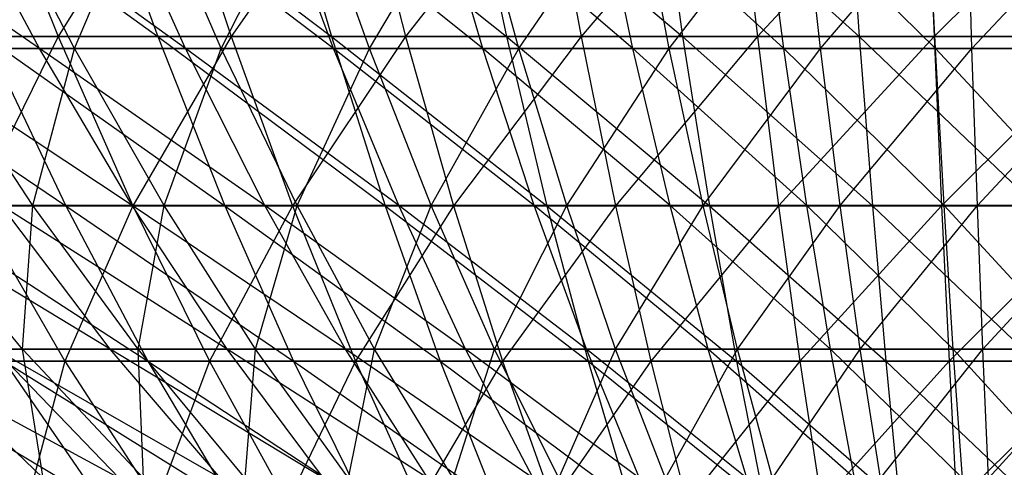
# Model space of a CAD drawing. Extents: x -125 to 125, y -143 to 0.
# Tile 84 of 256: x -6.95 to -0.17, y -138.42 to -135.34. Entities that reach past the tile are written whole.
import ezdxf

# ---------------------------------------------------------------- set-up
doc = ezdxf.new("R2010")
doc.units = 0
doc.header["$LTSCALE"] = 25.4
doc.layers.get('0').update_dxf_attribs({"linetype": 'CONTINUOUS'})

# ---------------------------------------------------------------- blocks, each defined once
blk = doc.blocks.new('NL2500027000_STL_3')
at = {"color": 0}
for p, q in [((-7.7323, -134.1971, 30.1069), (-6.0042, -135.4539, 28.2771)), ((-7.7323, -134.1971, 30.1069), (-6.0042, -135.4539, 28.2771)), ((-7.1938, -134.1971, -30.2401), (-6.6901, -135.4539, -28.1227)), ((-7.1938, -134.1971, -30.2401), (-6.6901, -135.4539, -28.1227)), ((-5.9126, -134.1971, -30.5165), (-6.6901, -135.4539, -28.1227)), ((-5.9126, -134.1971, -30.5165), (-6.6901, -135.4539, -28.1227)), ((-6.4562, -134.1971, 30.4061), (-4.8068, -135.4539, 28.505)), ((-6.4562, -134.1971, 30.4061), (-4.8068, -135.4539, 28.505)), ((-6.4562, -134.1971, 30.4061), (-6.0042, -135.4539, 28.2771)), ((-6.4562, -134.1971, 30.4061), (-6.0042, -135.4539, 28.2771)), ((-5.9126, -134.1971, -30.5165), (-5.4986, -135.4539, -28.3797)), ((-5.9126, -134.1971, -30.5165), (-5.4986, -135.4539, -28.3797)), ((-4.6209, -134.1971, -30.7386), (-5.4986, -135.4539, -28.3797)), ((-4.6209, -134.1971, -30.7386), (-5.4986, -135.4539, -28.3797)), ((-5.1687, -134.1971, 30.6513), (-3.6008, -135.4539, 28.6823)), ((-5.1687, -134.1971, 30.6513), (-3.6008, -135.4539, 28.6823)), ((-5.1687, -134.1971, 30.6513), (-4.8068, -135.4539, 28.505)), ((-5.1687, -134.1971, 30.6513), (-4.8068, -135.4539, 28.505)), ((-4.6209, -134.1971, -30.7386), (-4.2973, -135.4539, -28.5863)), ((-4.6209, -134.1971, -30.7386), (-4.2973, -135.4539, -28.5863)), ((-3.3209, -134.1971, -30.9061), (-4.2973, -135.4539, -28.5863)), ((-3.3209, -134.1971, -30.9061), (-4.2973, -135.4539, -28.5863)), ((-3.8719, -134.1971, 30.8419), (-2.3885, -135.4539, 28.8086)), ((-3.8719, -134.1971, 30.8419), (-2.3885, -135.4539, 28.8086)), ((-3.8719, -134.1971, 30.8419), (-3.6008, -135.4539, 28.6823)), ((-3.8719, -134.1971, 30.8419), (-3.6008, -135.4539, 28.6823)), ((-3.3209, -134.1971, -30.9061), (-3.0884, -135.4539, -28.742)), ((-3.3209, -134.1971, -30.9061), (-3.0884, -135.4539, -28.742)), ((-2.0151, -134.1971, -31.0186), (-3.0884, -135.4539, -28.742)), ((-2.0151, -134.1971, -31.0186), (-3.0884, -135.4539, -28.742)), ((-2.5683, -134.1971, 30.9777), (-1.1719, -135.4539, 28.8837)), ((-2.5683, -134.1971, 30.9777), (-1.1719, -135.4539, 28.8837)), ((-2.5683, -134.1971, 30.9777), (-2.3885, -135.4539, 28.8086)), ((-2.5683, -134.1971, 30.9777), (-2.3885, -135.4539, 28.8086)), ((-2.0151, -134.1971, -31.0186), (-1.874, -135.4539, -28.8467)), ((-2.0151, -134.1971, -31.0186), (-1.874, -135.4539, -28.8467)), ((-0.7057, -134.1971, -31.076), (-1.874, -135.4539, -28.8467)), ((-0.7057, -134.1971, -31.076), (-1.874, -135.4539, -28.8467)), ((-1.2601, -134.1971, 31.0584), (-1.1719, -135.4539, 28.8837)), ((-1.2601, -134.1971, 31.0584), (-1.1719, -135.4539, 28.8837)), ((-0.7057, -134.1971, -31.076), (-0.6562, -135.4539, -28.9)), ((-0.7057, -134.1971, -31.076), (-0.6562, -135.4539, -28.9)), ((0.605, -134.1971, -31.0781), (-0.6562, -135.4539, -28.9)), ((0.605, -134.1971, -31.0781), (-0.6562, -135.4539, -28.9)), ((-6.8191, -135.5347, 22.9451), (-8.5313, -134.3573, 24.7046)), ((-6.8191, -135.5347, 22.9451), (-8.5313, -134.3573, 24.7046)), ((-5.8118, -135.5347, 23.2207), (-7.4456, -134.3573, 25.0532)), ((-5.8118, -135.5347, 23.2207), (-7.4456, -134.3573, 25.0532)), ((-6.8191, -135.5347, 22.9451), (-7.4456, -134.3573, 25.0532)), ((-6.8191, -135.5347, 22.9451), (-7.4456, -134.3573, 25.0532)), ((-6.5772, -135.5347, -23.0156), (-7.1815, -134.3573, -25.1302)), ((-6.5772, -135.5347, -23.0156), (-7.1815, -134.3573, -25.1302)), ((-6.5772, -135.5347, -23.0156), (-6.0785, -134.3573, -25.4196)), ((-6.5772, -135.5347, -23.0156), (-6.0785, -134.3573, -25.4196)), ((-4.7934, -135.5347, 23.4521), (-6.3457, -134.3573, 25.3542)), ((-4.7934, -135.5347, 23.4521), (-6.3457, -134.3573, 25.3542)), ((-5.8118, -135.5347, 23.2207), (-6.3457, -134.3573, 25.3542)), ((-5.8118, -135.5347, 23.2207), (-6.3457, -134.3573, 25.3542)), ((-5.567, -135.5347, -23.2806), (-6.0785, -134.3573, -25.4196)), ((-5.567, -135.5347, -23.2806), (-6.0785, -134.3573, -25.4196)), ((-5.567, -135.5347, -23.2806), (-4.9639, -134.3573, -25.6605)), ((-5.567, -135.5347, -23.2806), (-4.9639, -134.3573, -25.6605)), ((-3.7658, -135.5347, 23.6389), (-5.2338, -134.3573, 25.6068)), ((-3.7658, -135.5347, 23.6389), (-5.2338, -134.3573, 25.6068)), ((-4.7934, -135.5347, 23.4521), (-5.2338, -134.3573, 25.6068)), ((-4.7934, -135.5347, 23.4521), (-5.2338, -134.3573, 25.6068)), ((-4.5463, -135.5347, -23.5013), (-4.9639, -134.3573, -25.6605)), ((-4.5463, -135.5347, -23.5013), (-4.9639, -134.3573, -25.6605)), ((-4.5463, -135.5347, -23.5013), (-3.8399, -134.3573, -25.8526)), ((-4.5463, -135.5347, -23.5013), (-3.8399, -134.3573, -25.8526)), ((-2.7311, -135.5347, 23.7806), (-4.1118, -134.3573, 25.8108)), ((-2.7311, -135.5347, 23.7806), (-4.1118, -134.3573, 25.8108)), ((-3.7658, -135.5347, 23.6389), (-4.1118, -134.3573, 25.8108)), ((-3.7658, -135.5347, 23.6389), (-4.1118, -134.3573, 25.8108)), ((-3.5168, -135.5347, -23.6772), (-3.8399, -134.3573, -25.8526)), ((-3.5168, -135.5347, -23.6772), (-3.8399, -134.3573, -25.8526)), ((-3.5168, -135.5347, -23.6772), (-2.7086, -134.3573, -25.9955)), ((-3.5168, -135.5347, -23.6772), (-2.7086, -134.3573, -25.9955)), ((-1.6912, -135.5347, 23.8771), (-2.9821, -134.3573, 25.9655)), ((-1.6912, -135.5347, 23.8771), (-2.9821, -134.3573, 25.9655)), ((-2.7311, -135.5347, 23.7806), (-2.9821, -134.3573, 25.9655)), ((-2.7311, -135.5347, 23.7806), (-2.9821, -134.3573, 25.9655)), ((-2.4807, -135.5347, -23.8081), (-2.7086, -134.3573, -25.9955)), ((-2.4807, -135.5347, -23.8081), (-2.7086, -134.3573, -25.9955)), ((-2.4807, -135.5347, -23.8081), (-1.5721, -134.3573, -26.0889)), ((-2.4807, -135.5347, -23.8081), (-1.5721, -134.3573, -26.0889)), ((-0.6481, -135.5347, 23.9282), (-1.8466, -134.3573, 26.0709)), ((-0.6481, -135.5347, 23.9282), (-1.8466, -134.3573, 26.0709)), ((-1.6912, -135.5347, 23.8771), (-1.8466, -134.3573, 26.0709)), ((-1.6912, -135.5347, 23.8771), (-1.8466, -134.3573, 26.0709)), ((-1.4398, -135.5347, -23.8936), (-1.5721, -134.3573, -26.0889)), ((-1.4398, -135.5347, -23.8936), (-1.5721, -134.3573, -26.0889)), ((-1.4398, -135.5347, -23.8936), (-0.4326, -134.3573, -26.1326)), ((-1.4398, -135.5347, -23.8936), (-0.4326, -134.3573, -26.1326)), ((-0.6481, -135.5347, 23.9282), (-0.7077, -134.3573, 26.1266)), ((-0.6481, -135.5347, 23.9282), (-0.7077, -134.3573, 26.1266)), ((-0.3962, -135.5347, -23.9337), (-0.4326, -134.3573, -26.1326)), ((-0.3962, -135.5347, -23.9337), (-0.4326, -134.3573, -26.1326)), ((-0.3962, -135.5347, -23.9337), (0.7077, -134.3573, -26.1266)), ((-0.3962, -135.5347, -23.9337), (0.7077, -134.3573, -26.1266)), ((-8.3648, -135.4539, 27.6708), (-6.6369, -136.6184, 25.8416)), ((-8.3648, -135.4539, 27.6708), (-6.6369, -136.6184, 25.8416)), ((-6.6901, -135.4539, -28.1227), (-7.8697, -135.4539, -27.8156)), ((-6.6901, -135.4539, -28.1227), (-7.8697, -135.4539, -27.8156)), ((-6.6901, -135.4539, -28.1227), (-7.2634, -136.6184, -25.6725)), ((-6.6901, -135.4539, -28.1227), (-7.2634, -136.6184, -25.6725)), ((-7.1909, -135.4539, 27.9988), (-6.0042, -135.4539, 28.2771)), ((-7.1909, -135.4539, 27.9988), (-6.0042, -135.4539, 28.2771)), ((-7.1909, -135.4539, 27.9988), (-5.5416, -136.6184, 26.0984)), ((-7.1909, -135.4539, 27.9988), (-5.5416, -136.6184, 26.0984)), ((-7.1909, -135.4539, 27.9988), (-6.6369, -136.6184, 25.8416)), ((-7.1909, -135.4539, 27.9988), (-6.6369, -136.6184, 25.8416)), ((-5.4986, -135.4539, -28.3797), (-6.6901, -135.4539, -28.1227)), ((-6.6901, -135.4539, -28.1227), (-6.1746, -136.6184, -25.9559)), ((-6.6901, -135.4539, -28.1227), (-6.1746, -136.6184, -25.9559)), ((-5.4986, -135.4539, -28.3797), (-6.6901, -135.4539, -28.1227)), ((-5.4986, -135.4539, -28.3797), (-6.1746, -136.6184, -25.9559)), ((-5.4986, -135.4539, -28.3797), (-6.1746, -136.6184, -25.9559)), ((-6.0042, -135.4539, 28.2771), (-4.8068, -135.4539, 28.505)), ((-6.0042, -135.4539, 28.2771), (-4.8068, -135.4539, 28.505)), ((-6.0042, -135.4539, 28.2771), (-4.4364, -136.6184, 26.3088)), ((-6.0042, -135.4539, 28.2771), (-4.4364, -136.6184, 26.3088)), ((-6.0042, -135.4539, 28.2771), (-5.5416, -136.6184, 26.0984)), ((-6.0042, -135.4539, 28.2771), (-5.5416, -136.6184, 26.0984)), ((-4.2973, -135.4539, -28.5863), (-5.4986, -135.4539, -28.3797)), ((-5.4986, -135.4539, -28.3797), (-5.0749, -136.6184, -26.1931)), ((-5.4986, -135.4539, -28.3797), (-5.0749, -136.6184, -26.1931)), ((-4.2973, -135.4539, -28.5863), (-5.4986, -135.4539, -28.3797)), ((-4.2973, -135.4539, -28.5863), (-5.0749, -136.6184, -26.1931)), ((-4.2973, -135.4539, -28.5863), (-5.0749, -136.6184, -26.1931)), ((-4.8068, -135.4539, 28.505), (-3.6008, -135.4539, 28.6823)), ((-4.8068, -135.4539, 28.505), (-3.6008, -135.4539, 28.6823)), ((-4.8068, -135.4539, 28.505), (-3.3234, -136.6184, 26.4724)), ((-4.8068, -135.4539, 28.505), (-3.3234, -136.6184, 26.4724)), ((-4.8068, -135.4539, 28.505), (-4.4364, -136.6184, 26.3088)), ((-4.8068, -135.4539, 28.505), (-4.4364, -136.6184, 26.3088)), ((-3.0884, -135.4539, -28.742), (-4.2973, -135.4539, -28.5863)), ((-4.2973, -135.4539, -28.5863), (-3.9662, -136.6184, -26.3838)), ((-4.2973, -135.4539, -28.5863), (-3.9662, -136.6184, -26.3838)), ((-3.0884, -135.4539, -28.742), (-4.2973, -135.4539, -28.5863)), ((-3.0884, -135.4539, -28.742), (-3.9662, -136.6184, -26.3838)), ((-3.0884, -135.4539, -28.742), (-3.9662, -136.6184, -26.3838)), ((-3.6008, -135.4539, 28.6823), (-2.3885, -135.4539, 28.8086)), ((-3.6008, -135.4539, 28.6823), (-2.3885, -135.4539, 28.8086)), ((-3.6008, -135.4539, 28.6823), (-2.2044, -136.6184, 26.589)), ((-3.6008, -135.4539, 28.6823), (-2.2044, -136.6184, 26.589)), ((-3.6008, -135.4539, 28.6823), (-3.3234, -136.6184, 26.4724)), ((-3.6008, -135.4539, 28.6823), (-3.3234, -136.6184, 26.4724)), ((-1.874, -135.4539, -28.8467), (-3.0884, -135.4539, -28.742)), ((-3.0884, -135.4539, -28.742), (-2.8504, -136.6184, -26.5275)), ((-3.0884, -135.4539, -28.742), (-2.8504, -136.6184, -26.5275)), ((-1.874, -135.4539, -28.8467), (-3.0884, -135.4539, -28.742)), ((-1.874, -135.4539, -28.8467), (-2.8504, -136.6184, -26.5275)), ((-1.874, -135.4539, -28.8467), (-2.8504, -136.6184, -26.5275)), ((-2.3885, -135.4539, 28.8086), (-1.1719, -135.4539, 28.8837)), ((-2.3885, -135.4539, 28.8086), (-1.1719, -135.4539, 28.8837)), ((-2.3885, -135.4539, 28.8086), (-1.0816, -136.6184, 26.6583)), ((-2.3885, -135.4539, 28.8086), (-1.0816, -136.6184, 26.6583)), ((-2.3885, -135.4539, 28.8086), (-2.2044, -136.6184, 26.589)), ((-2.3885, -135.4539, 28.8086), (-2.2044, -136.6184, 26.589)), ((-0.6562, -135.4539, -28.9), (-1.874, -135.4539, -28.8467)), ((-1.874, -135.4539, -28.8467), (-1.7296, -136.6184, -26.6241)), ((-1.874, -135.4539, -28.8467), (-1.7296, -136.6184, -26.6241)), ((-0.6562, -135.4539, -28.9), (-1.874, -135.4539, -28.8467)), ((-0.6562, -135.4539, -28.9), (-1.7296, -136.6184, -26.6241)), ((-0.6562, -135.4539, -28.9), (-1.7296, -136.6184, -26.6241)), ((-1.1719, -135.4539, 28.8837), (0.0468, -135.4539, 28.9074)), ((-1.1719, -135.4539, 28.8837), (0.0468, -135.4539, 28.9074)), ((-1.1719, -135.4539, 28.8837), (0.0432, -136.6184, 26.6802)), ((-1.1719, -135.4539, 28.8837), (0.0432, -136.6184, 26.6802)), ((-1.1719, -135.4539, 28.8837), (-1.0816, -136.6184, 26.6583)), ((-1.1719, -135.4539, 28.8837), (-1.0816, -136.6184, 26.6583)), ((0.5627, -135.4539, -28.902), (-0.6562, -135.4539, -28.9)), ((-0.6562, -135.4539, -28.9), (-0.6057, -136.6184, -26.6733)), ((-0.6562, -135.4539, -28.9), (-0.6057, -136.6184, -26.6733)), ((0.5627, -135.4539, -28.902), (-0.6562, -135.4539, -28.9)), ((0.5627, -135.4539, -28.902), (-0.6057, -136.6184, -26.6733)), ((0.5627, -135.4539, -28.902), (-0.6057, -136.6184, -26.6733)), ((-6.8191, -135.5347, 22.9451), (-7.8135, -135.5347, 22.6258)), ((-6.8191, -135.5347, 22.9451), (-7.8135, -135.5347, 22.6258)), ((-6.179, -136.6182, 20.7911), (-7.8135, -135.5347, 22.6258)), ((-6.179, -136.6182, 20.7911), (-7.8135, -135.5347, 22.6258)), ((-6.8638, -136.6182, -20.5752), (-7.5749, -135.5347, -22.7068)), ((-7.5749, -135.5347, -22.7068), (-6.5772, -135.5347, -23.0156)), ((-7.5749, -135.5347, -22.7068), (-6.5772, -135.5347, -23.0156)), ((-6.8638, -136.6182, -20.5752), (-7.5749, -135.5347, -22.7068)), ((-6.8638, -136.6182, -20.5752), (-6.5772, -135.5347, -23.0156)), ((-6.8638, -136.6182, -20.5752), (-6.5772, -135.5347, -23.0156)), ((-5.8118, -135.5347, 23.2207), (-6.8191, -135.5347, 22.9451)), ((-5.8118, -135.5347, 23.2207), (-6.8191, -135.5347, 22.9451)), ((-5.2662, -136.6182, 21.0409), (-6.8191, -135.5347, 22.9451)), ((-5.2662, -136.6182, 21.0409), (-6.8191, -135.5347, 22.9451)), ((-6.179, -136.6182, 20.7911), (-6.8191, -135.5347, 22.9451)), ((-6.179, -136.6182, 20.7911), (-6.8191, -135.5347, 22.9451)), ((-5.9598, -136.6182, -20.855), (-6.5772, -135.5347, -23.0156)), ((-6.5772, -135.5347, -23.0156), (-5.567, -135.5347, -23.2806)), ((-6.5772, -135.5347, -23.0156), (-5.567, -135.5347, -23.2806)), ((-5.9598, -136.6182, -20.855), (-6.5772, -135.5347, -23.0156)), ((-5.9598, -136.6182, -20.855), (-5.567, -135.5347, -23.2806)), ((-5.9598, -136.6182, -20.855), (-5.567, -135.5347, -23.2806)), ((-4.7934, -135.5347, 23.4521), (-5.8118, -135.5347, 23.2207)), ((-4.7934, -135.5347, 23.4521), (-5.8118, -135.5347, 23.2207)), ((-4.3434, -136.6182, 21.2505), (-5.8118, -135.5347, 23.2207)), ((-4.3434, -136.6182, 21.2505), (-5.8118, -135.5347, 23.2207)), ((-5.2662, -136.6182, 21.0409), (-5.8118, -135.5347, 23.2207)), ((-5.2662, -136.6182, 21.0409), (-5.8118, -135.5347, 23.2207)), ((-5.0444, -136.6182, -21.0951), (-5.567, -135.5347, -23.2806)), ((-5.567, -135.5347, -23.2806), (-4.5463, -135.5347, -23.5013)), ((-5.567, -135.5347, -23.2806), (-4.5463, -135.5347, -23.5013)), ((-5.0444, -136.6182, -21.0951), (-5.567, -135.5347, -23.2806)), ((-5.0444, -136.6182, -21.0951), (-4.5463, -135.5347, -23.5013)), ((-5.0444, -136.6182, -21.0951), (-4.5463, -135.5347, -23.5013)), ((-3.7658, -135.5347, 23.6389), (-4.7934, -135.5347, 23.4521)), ((-3.7658, -135.5347, 23.6389), (-4.7934, -135.5347, 23.4521)), ((-3.4123, -136.6182, 21.4198), (-4.7934, -135.5347, 23.4521)), ((-3.4123, -136.6182, 21.4198), (-4.7934, -135.5347, 23.4521)), ((-4.3434, -136.6182, 21.2505), (-4.7934, -135.5347, 23.4521)), ((-4.3434, -136.6182, 21.2505), (-4.7934, -135.5347, 23.4521)), ((-4.1195, -136.6182, -21.2951), (-4.5463, -135.5347, -23.5013)), ((-4.5463, -135.5347, -23.5013), (-3.5168, -135.5347, -23.6772)), ((-4.5463, -135.5347, -23.5013), (-3.5168, -135.5347, -23.6772)), ((-4.1195, -136.6182, -21.2951), (-4.5463, -135.5347, -23.5013)), ((-4.1195, -136.6182, -21.2951), (-3.5168, -135.5347, -23.6772)), ((-4.1195, -136.6182, -21.2951), (-3.5168, -135.5347, -23.6772)), ((-2.7311, -135.5347, 23.7806), (-3.7658, -135.5347, 23.6389)), ((-2.7311, -135.5347, 23.7806), (-3.7658, -135.5347, 23.6389)), ((-2.4747, -136.6182, 21.5482), (-3.7658, -135.5347, 23.6389)), ((-2.4747, -136.6182, 21.5482), (-3.7658, -135.5347, 23.6389)), ((-3.4123, -136.6182, 21.4198), (-3.7658, -135.5347, 23.6389)), ((-3.4123, -136.6182, 21.4198), (-3.7658, -135.5347, 23.6389)), ((-3.1867, -136.6182, -21.4545), (-3.5168, -135.5347, -23.6772)), ((-3.5168, -135.5347, -23.6772), (-2.4807, -135.5347, -23.8081)), ((-3.5168, -135.5347, -23.6772), (-2.4807, -135.5347, -23.8081)), ((-3.1867, -136.6182, -21.4545), (-3.5168, -135.5347, -23.6772)), ((-3.1867, -136.6182, -21.4545), (-2.4807, -135.5347, -23.8081)), ((-3.1867, -136.6182, -21.4545), (-2.4807, -135.5347, -23.8081)), ((-1.6912, -135.5347, 23.8771), (-2.7311, -135.5347, 23.7806)), ((-1.6912, -135.5347, 23.8771), (-2.7311, -135.5347, 23.7806)), ((-1.5325, -136.6182, 21.6357), (-2.7311, -135.5347, 23.7806)), ((-1.5325, -136.6182, 21.6357), (-2.7311, -135.5347, 23.7806)), ((-2.4747, -136.6182, 21.5482), (-2.7311, -135.5347, 23.7806)), ((-2.4747, -136.6182, 21.5482), (-2.7311, -135.5347, 23.7806)), ((-2.2478, -136.6182, -21.5731), (-2.4807, -135.5347, -23.8081)), ((-2.4807, -135.5347, -23.8081), (-1.4398, -135.5347, -23.8936)), ((-2.4807, -135.5347, -23.8081), (-1.4398, -135.5347, -23.8936)), ((-2.2478, -136.6182, -21.5731), (-2.4807, -135.5347, -23.8081)), ((-2.2478, -136.6182, -21.5731), (-1.4398, -135.5347, -23.8936)), ((-2.2478, -136.6182, -21.5731), (-1.4398, -135.5347, -23.8936)), ((-0.6481, -135.5347, 23.9282), (-1.6912, -135.5347, 23.8771)), ((-0.6481, -135.5347, 23.9282), (-1.6912, -135.5347, 23.8771)), ((-0.5873, -136.6182, 21.6819), (-1.6912, -135.5347, 23.8771)), ((-0.5873, -136.6182, 21.6819), (-1.6912, -135.5347, 23.8771)), ((-1.5325, -136.6182, 21.6357), (-1.6912, -135.5347, 23.8771)), ((-1.5325, -136.6182, 21.6357), (-1.6912, -135.5347, 23.8771)), ((-1.3047, -136.6182, -21.6506), (-1.4398, -135.5347, -23.8936)), ((-1.4398, -135.5347, -23.8936), (-0.3962, -135.5347, -23.9337)), ((-1.4398, -135.5347, -23.8936), (-0.3962, -135.5347, -23.9337)), ((-1.3047, -136.6182, -21.6506), (-1.4398, -135.5347, -23.8936)), ((-1.3047, -136.6182, -21.6506), (-0.3962, -135.5347, -23.9337)), ((-1.3047, -136.6182, -21.6506), (-0.3962, -135.5347, -23.9337)), ((0.3962, -135.5347, 23.9337), (-0.6481, -135.5347, 23.9282)), ((0.3962, -135.5347, 23.9337), (-0.6481, -135.5347, 23.9282)), ((0.359, -136.6182, 21.6869), (-0.6481, -135.5347, 23.9282)), ((0.359, -136.6182, 21.6869), (-0.6481, -135.5347, 23.9282)), ((-0.5873, -136.6182, 21.6819), (-0.6481, -135.5347, 23.9282)), ((-0.5873, -136.6182, 21.6819), (-0.6481, -135.5347, 23.9282)), ((-0.359, -136.6182, -21.6869), (-0.3962, -135.5347, -23.9337)), ((-0.3962, -135.5347, -23.9337), (0.6481, -135.5347, -23.9282)), ((-0.3962, -135.5347, -23.9337), (0.6481, -135.5347, -23.9282)), ((-0.359, -136.6182, -21.6869), (-0.3962, -135.5347, -23.9337)), ((-0.359, -136.6182, -21.6869), (0.6481, -135.5347, -23.9282)), ((-0.359, -136.6182, -21.6869), (0.6481, -135.5347, -23.9282)), ((-6.3322, -137.6057, 18.3364), (-7.9675, -136.6182, 20.1735)), ((-6.3322, -137.6057, 18.3364), (-7.9675, -136.6182, 20.1735)), ((-6.9357, -137.6057, -18.1168), (-7.7547, -136.6182, -20.2562)), ((-7.7547, -136.6182, -20.2562), (-6.8638, -136.6182, -20.5752)), ((-7.7547, -136.6182, -20.2562), (-6.8638, -136.6182, -20.5752)), ((-6.9357, -137.6057, -18.1168), (-7.7547, -136.6182, -20.2562)), ((-7.7203, -136.6184, 25.5388), (-6.6369, -136.6184, 25.8416)), ((-7.7203, -136.6184, 25.5388), (-6.6369, -136.6184, 25.8416)), ((-7.7203, -136.6184, 25.5388), (-6.0712, -137.6886, 23.639)), ((-7.7203, -136.6184, 25.5388), (-6.0712, -137.6886, 23.639)), ((-6.1746, -136.6184, -25.9559), (-7.2634, -136.6184, -25.6725)), ((-7.2634, -136.6184, -25.6725), (-6.6443, -137.6886, -23.4843)), ((-7.2634, -136.6184, -25.6725), (-6.6443, -137.6886, -23.4843)), ((-6.1746, -136.6184, -25.9559), (-7.2634, -136.6184, -25.6725)), ((-6.179, -136.6182, 20.7911), (-7.08, -136.6182, 20.5018)), ((-6.179, -136.6182, 20.7911), (-7.08, -136.6182, 20.5018)), ((-5.5263, -137.6057, 18.5952), (-7.08, -136.6182, 20.5018)), ((-5.5263, -137.6057, 18.5952), (-7.08, -136.6182, 20.5018)), ((-6.3322, -137.6057, 18.3364), (-7.08, -136.6182, 20.5018)), ((-6.3322, -137.6057, 18.3364), (-7.08, -136.6182, 20.5018)), ((-6.9357, -137.6057, -18.1168), (-6.8638, -136.6182, -20.5752)), ((-6.9357, -137.6057, -18.1168), (-6.8638, -136.6182, -20.5752)), ((-6.1388, -137.6057, -18.4021), (-6.8638, -136.6182, -20.5752)), ((-6.8638, -136.6182, -20.5752), (-5.9598, -136.6182, -20.855)), ((-6.8638, -136.6182, -20.5752), (-5.9598, -136.6182, -20.855)), ((-6.1388, -137.6057, -18.4021), (-6.8638, -136.6182, -20.5752)), ((-6.1746, -136.6184, -25.9559), (-6.6443, -137.6886, -23.4843)), ((-6.1746, -136.6184, -25.9559), (-6.6443, -137.6886, -23.4843)), ((-6.6369, -136.6184, 25.8416), (-5.5416, -136.6184, 26.0984)), ((-6.6369, -136.6184, 25.8416), (-5.5416, -136.6184, 26.0984)), ((-6.6369, -136.6184, 25.8416), (-5.0692, -137.6886, 23.8739)), ((-6.6369, -136.6184, 25.8416), (-5.0692, -137.6886, 23.8739)), ((-6.6369, -136.6184, 25.8416), (-6.0712, -137.6886, 23.639)), ((-6.6369, -136.6184, 25.8416), (-6.0712, -137.6886, 23.639)), ((-5.2662, -136.6182, 21.0409), (-6.179, -136.6182, 20.7911)), ((-5.2662, -136.6182, 21.0409), (-6.179, -136.6182, 20.7911)), ((-4.71, -137.6057, 18.8185), (-6.179, -136.6182, 20.7911)), ((-4.71, -137.6057, 18.8185), (-6.179, -136.6182, 20.7911)), ((-5.5263, -137.6057, 18.5952), (-6.179, -136.6182, 20.7911)), ((-5.5263, -137.6057, 18.5952), (-6.179, -136.6182, 20.7911)), ((-5.0749, -136.6184, -26.1931), (-6.1746, -136.6184, -25.9559)), ((-6.1746, -136.6184, -25.9559), (-5.6483, -137.6886, -23.7436)), ((-6.1746, -136.6184, -25.9559), (-5.6483, -137.6886, -23.7436)), ((-5.0749, -136.6184, -26.1931), (-6.1746, -136.6184, -25.9559)), ((-6.1388, -137.6057, -18.4021), (-5.9598, -136.6182, -20.855)), ((-6.1388, -137.6057, -18.4021), (-5.9598, -136.6182, -20.855)), ((-5.3303, -137.6057, -18.6523), (-5.9598, -136.6182, -20.855)), ((-5.9598, -136.6182, -20.855), (-5.0444, -136.6182, -21.0951)), ((-5.9598, -136.6182, -20.855), (-5.0444, -136.6182, -21.0951)), ((-5.3303, -137.6057, -18.6523), (-5.9598, -136.6182, -20.855)), ((-5.0749, -136.6184, -26.1931), (-5.6483, -137.6886, -23.7436)), ((-5.0749, -136.6184, -26.1931), (-5.6483, -137.6886, -23.7436)), ((-5.5416, -136.6184, 26.0984), (-4.4364, -136.6184, 26.3088)), ((-5.5416, -136.6184, 26.0984), (-4.4364, -136.6184, 26.3088)), ((-5.5416, -136.6184, 26.0984), (-4.0583, -137.6886, 24.0664)), ((-5.5416, -136.6184, 26.0984), (-4.0583, -137.6886, 24.0664)), ((-5.5416, -136.6184, 26.0984), (-5.0692, -137.6886, 23.8739)), ((-5.5416, -136.6184, 26.0984), (-5.0692, -137.6886, 23.8739)), ((-5.3303, -137.6057, -18.6523), (-5.0444, -136.6182, -21.0951)), ((-5.3303, -137.6057, -18.6523), (-5.0444, -136.6182, -21.0951)), ((-4.3434, -136.6182, 21.2505), (-5.2662, -136.6182, 21.0409)), ((-4.3434, -136.6182, 21.2505), (-5.2662, -136.6182, 21.0409)), ((-3.8846, -137.6057, 19.0061), (-5.2662, -136.6182, 21.0409)), ((-3.8846, -137.6057, 19.0061), (-5.2662, -136.6182, 21.0409)), ((-4.71, -137.6057, 18.8185), (-5.2662, -136.6182, 21.0409)), ((-4.71, -137.6057, 18.8185), (-5.2662, -136.6182, 21.0409)), ((-3.9662, -136.6184, -26.3838), (-5.0749, -136.6184, -26.1931)), ((-5.0749, -136.6184, -26.1931), (-4.6424, -137.6886, -23.9606)), ((-5.0749, -136.6184, -26.1931), (-4.6424, -137.6886, -23.9606)), ((-3.9662, -136.6184, -26.3838), (-5.0749, -136.6184, -26.1931)), ((-4.5116, -137.6057, -18.8671), (-5.0444, -136.6182, -21.0951)), ((-5.0444, -136.6182, -21.0951), (-4.1195, -136.6182, -21.2951)), ((-5.0444, -136.6182, -21.0951), (-4.1195, -136.6182, -21.2951)), ((-4.5116, -137.6057, -18.8671), (-5.0444, -136.6182, -21.0951)), ((-3.9662, -136.6184, -26.3838), (-4.6424, -137.6886, -23.9606)), ((-3.9662, -136.6184, -26.3838), (-4.6424, -137.6886, -23.9606)), ((-4.5116, -137.6057, -18.8671), (-4.1195, -136.6182, -21.2951)), ((-4.5116, -137.6057, -18.8671), (-4.1195, -136.6182, -21.2951)), ((-4.4364, -136.6184, 26.3088), (-3.3234, -136.6184, 26.4724)), ((-4.4364, -136.6184, 26.3088), (-3.3234, -136.6184, 26.4724)), ((-4.4364, -136.6184, 26.3088), (-3.0401, -137.6886, 24.2161)), ((-4.4364, -136.6184, 26.3088), (-3.0401, -137.6886, 24.2161)), ((-4.4364, -136.6184, 26.3088), (-4.0583, -137.6886, 24.0664)), ((-4.4364, -136.6184, 26.3088), (-4.0583, -137.6886, 24.0664)), ((-3.4123, -136.6182, 21.4198), (-4.3434, -136.6182, 21.2505)), ((-3.4123, -136.6182, 21.4198), (-4.3434, -136.6182, 21.2505)), ((-3.0519, -137.6057, 19.1574), (-4.3434, -136.6182, 21.2505)), ((-3.0519, -137.6057, 19.1574), (-4.3434, -136.6182, 21.2505)), ((-3.8846, -137.6057, 19.0061), (-4.3434, -136.6182, 21.2505)), ((-3.8846, -137.6057, 19.0061), (-4.3434, -136.6182, 21.2505)), ((-3.6844, -137.6057, -19.0459), (-4.1195, -136.6182, -21.2951)), ((-4.1195, -136.6182, -21.2951), (-3.1867, -136.6182, -21.4545)), ((-4.1195, -136.6182, -21.2951), (-3.1867, -136.6182, -21.4545)), ((-3.6844, -137.6057, -19.0459), (-4.1195, -136.6182, -21.2951)), ((-2.8504, -136.6184, -26.5275), (-3.9662, -136.6184, -26.3838)), ((-3.9662, -136.6184, -26.3838), (-3.6282, -137.6886, -24.135)), ((-3.9662, -136.6184, -26.3838), (-3.6282, -137.6886, -24.135)), ((-2.8504, -136.6184, -26.5275), (-3.9662, -136.6184, -26.3838)), ((-3.6844, -137.6057, -19.0459), (-3.1867, -136.6182, -21.4545)), ((-3.6844, -137.6057, -19.0459), (-3.1867, -136.6182, -21.4545)), ((-2.8504, -136.6184, -26.5275), (-3.6282, -137.6886, -24.135)), ((-2.8504, -136.6184, -26.5275), (-3.6282, -137.6886, -24.135)), ((-2.4747, -136.6182, 21.5482), (-3.4123, -136.6182, 21.4198)), ((-2.4747, -136.6182, 21.5482), (-3.4123, -136.6182, 21.4198)), ((-2.2134, -137.6057, 19.2723), (-3.4123, -136.6182, 21.4198)), ((-2.2134, -137.6057, 19.2723), (-3.4123, -136.6182, 21.4198)), ((-3.0519, -137.6057, 19.1574), (-3.4123, -136.6182, 21.4198)), ((-3.0519, -137.6057, 19.1574), (-3.4123, -136.6182, 21.4198)), ((-3.3234, -136.6184, 26.4724), (-2.2044, -136.6184, 26.589)), ((-3.3234, -136.6184, 26.4724), (-2.2044, -136.6184, 26.589)), ((-3.3234, -136.6184, 26.4724), (-2.0166, -137.6886, 24.3227)), ((-3.3234, -136.6184, 26.4724), (-2.0166, -137.6886, 24.3227)), ((-3.3234, -136.6184, 26.4724), (-3.0401, -137.6886, 24.2161)), ((-3.3234, -136.6184, 26.4724), (-3.0401, -137.6886, 24.2161)), ((-2.8501, -137.6057, -19.1885), (-3.1867, -136.6182, -21.4545)), ((-3.1867, -136.6182, -21.4545), (-2.2478, -136.6182, -21.5731)), ((-3.1867, -136.6182, -21.4545), (-2.2478, -136.6182, -21.5731)), ((-2.8501, -137.6057, -19.1885), (-3.1867, -136.6182, -21.4545)), ((-1.7296, -136.6184, -26.6241), (-2.8504, -136.6184, -26.5275)), ((-2.8504, -136.6184, -26.5275), (-2.6075, -137.6886, -24.2665)), ((-2.8504, -136.6184, -26.5275), (-2.6075, -137.6886, -24.2665)), ((-1.7296, -136.6184, -26.6241), (-2.8504, -136.6184, -26.5275)), ((-2.8501, -137.6057, -19.1885), (-2.2478, -136.6182, -21.5731)), ((-2.8501, -137.6057, -19.1885), (-2.2478, -136.6182, -21.5731)), ((-1.7296, -136.6184, -26.6241), (-2.6075, -137.6886, -24.2665)), ((-1.7296, -136.6184, -26.6241), (-2.6075, -137.6886, -24.2665)), ((-1.5325, -136.6182, 21.6357), (-2.4747, -136.6182, 21.5482)), ((-1.5325, -136.6182, 21.6357), (-2.4747, -136.6182, 21.5482)), ((-1.3706, -137.6057, 19.3505), (-2.4747, -136.6182, 21.5482)), ((-1.3706, -137.6057, 19.3505), (-2.4747, -136.6182, 21.5482)), ((-2.2134, -137.6057, 19.2723), (-2.4747, -136.6182, 21.5482)), ((-2.2134, -137.6057, 19.2723), (-2.4747, -136.6182, 21.5482)), ((-2.0104, -137.6057, -19.2946), (-2.2478, -136.6182, -21.5731)), ((-2.2478, -136.6182, -21.5731), (-1.3047, -136.6182, -21.6506)), ((-2.2478, -136.6182, -21.5731), (-1.3047, -136.6182, -21.6506)), ((-2.0104, -137.6057, -19.2946), (-2.2478, -136.6182, -21.5731)), ((-2.2044, -136.6184, 26.589), (-1.0816, -136.6184, 26.6583)), ((-2.2044, -136.6184, 26.589), (-1.0816, -136.6184, 26.6583)), ((-2.2044, -136.6184, 26.589), (-0.9894, -137.6886, 24.3861)), ((-2.2044, -136.6184, 26.589), (-0.9894, -137.6886, 24.3861)), ((-2.2044, -136.6184, 26.589), (-2.0166, -137.6886, 24.3227)), ((-2.2044, -136.6184, 26.589), (-2.0166, -137.6886, 24.3227)), ((-2.0104, -137.6057, -19.2946), (-1.3047, -136.6182, -21.6506)), ((-2.0104, -137.6057, -19.2946), (-1.3047, -136.6182, -21.6506)), ((-0.6057, -136.6184, -26.6733), (-1.7296, -136.6184, -26.6241)), ((-1.7296, -136.6184, -26.6241), (-1.5822, -137.6886, -24.3548)), ((-1.7296, -136.6184, -26.6241), (-1.5822, -137.6886, -24.3548)), ((-0.6057, -136.6184, -26.6733), (-1.7296, -136.6184, -26.6241)), ((-0.6057, -136.6184, -26.6733), (-1.5822, -137.6886, -24.3548)), ((-0.6057, -136.6184, -26.6733), (-1.5822, -137.6886, -24.3548)), ((-0.5873, -136.6182, 21.6819), (-1.5325, -136.6182, 21.6357)), ((-0.5873, -136.6182, 21.6819), (-1.5325, -136.6182, 21.6357)), ((-0.5252, -137.6057, 19.3919), (-1.5325, -136.6182, 21.6357)), ((-0.5252, -137.6057, 19.3919), (-1.5325, -136.6182, 21.6357)), ((-1.3706, -137.6057, 19.3505), (-1.5325, -136.6182, 21.6357)), ((-1.3706, -137.6057, 19.3505), (-1.5325, -136.6182, 21.6357)), ((-1.1669, -137.6057, -19.3639), (-1.3047, -136.6182, -21.6506)), ((-1.3047, -136.6182, -21.6506), (-0.359, -136.6182, -21.6869)), ((-1.3047, -136.6182, -21.6506), (-0.359, -136.6182, -21.6869)), ((-1.1669, -137.6057, -19.3639), (-1.3047, -136.6182, -21.6506)), ((-1.1669, -137.6057, -19.3639), (-0.359, -136.6182, -21.6869)), ((-1.1669, -137.6057, -19.3639), (-0.359, -136.6182, -21.6869)), ((-1.0816, -136.6184, 26.6583), (0.0432, -136.6184, 26.6802)), ((-1.0816, -136.6184, 26.6583), (0.0432, -136.6184, 26.6802)), ((-1.0816, -136.6184, 26.6583), (0.0395, -137.6886, 24.4061)), ((-1.0816, -136.6184, 26.6583), (0.0395, -137.6886, 24.4061)), ((-1.0816, -136.6184, 26.6583), (-0.9894, -137.6886, 24.3861)), ((-1.0816, -136.6184, 26.6583), (-0.9894, -137.6886, 24.3861)), ((0.5193, -136.6184, -26.6752), (-0.6057, -136.6184, -26.6733)), ((-0.6057, -136.6184, -26.6733), (-0.5541, -137.6886, -24.3999)), ((-0.6057, -136.6184, -26.6733), (-0.5541, -137.6886, -24.3999)), ((0.5193, -136.6184, -26.6752), (-0.6057, -136.6184, -26.6733)), ((0.359, -136.6182, 21.6869), (-0.5873, -136.6182, 21.6819)), ((0.359, -136.6182, 21.6869), (-0.5873, -136.6182, 21.6819)), ((0.3211, -137.6057, 19.3963), (-0.5873, -136.6182, 21.6819)), ((0.3211, -137.6057, 19.3963), (-0.5873, -136.6182, 21.6819)), ((-0.5252, -137.6057, 19.3919), (-0.5873, -136.6182, 21.6819)), ((-0.5252, -137.6057, 19.3919), (-0.5873, -136.6182, 21.6819)), ((0.5193, -136.6184, -26.6752), (-0.5541, -137.6886, -24.3999)), ((0.5193, -136.6184, -26.6752), (-0.5541, -137.6886, -24.3999)), ((-0.3211, -137.6057, -19.3963), (-0.359, -136.6182, -21.6869)), ((-0.359, -136.6182, -21.6869), (0.5873, -136.6182, -21.6819)), ((-0.359, -136.6182, -21.6869), (0.5873, -136.6182, -21.6819)), ((-0.3211, -137.6057, -19.3963), (-0.359, -136.6182, -21.6869)), ((-0.3211, -137.6057, -19.3963), (0.5873, -136.6182, -21.6819)), ((-0.3211, -137.6057, -19.3963), (0.5873, -136.6182, -21.6819)), ((-6.2699, -138.4955, 15.8751), (-7.9062, -137.6057, 17.7148)), ((-6.2699, -138.4955, 15.8751), (-7.9062, -137.6057, 17.7148)), ((-6.7919, -138.4955, -15.6589), (-7.7193, -137.6057, -17.797)), ((-7.7193, -137.6057, -17.797), (-6.9357, -137.6057, -18.1168)), ((-7.7193, -137.6057, -17.797), (-6.9357, -137.6057, -18.1168)), ((-6.7919, -138.4955, -15.6589), (-7.7193, -137.6057, -17.797)), ((-6.3322, -137.6057, 18.3364), (-7.126, -137.6057, 18.0428)), ((-6.3322, -137.6057, 18.3364), (-7.126, -137.6057, 18.0428)), ((-5.5715, -138.4955, 16.1335), (-7.126, -137.6057, 18.0428)), ((-5.5715, -138.4955, 16.1335), (-7.126, -137.6057, 18.0428)), ((-6.2699, -138.4955, 15.8751), (-7.126, -137.6057, 18.0428)), ((-6.2699, -138.4955, 15.8751), (-7.126, -137.6057, 18.0428)), ((-6.7919, -138.4955, -15.6589), (-6.9357, -137.6057, -18.1168)), ((-6.7919, -138.4955, -15.6589), (-6.9357, -137.6057, -18.1168)), ((-6.1024, -138.4955, -15.9403), (-6.9357, -137.6057, -18.1168)), ((-6.9357, -137.6057, -18.1168), (-6.1388, -137.6057, -18.4021)), ((-6.9357, -137.6057, -18.1168), (-6.1388, -137.6057, -18.4021)), ((-6.1024, -138.4955, -15.9403), (-6.9357, -137.6057, -18.1168)), ((-5.5263, -137.6057, 18.5952), (-6.3322, -137.6057, 18.3364)), ((-5.5263, -137.6057, 18.5952), (-6.3322, -137.6057, 18.3364)), ((-4.8624, -138.4955, 16.3612), (-6.3322, -137.6057, 18.3364)), ((-4.8624, -138.4955, 16.3612), (-6.3322, -137.6057, 18.3364)), ((-5.5715, -138.4955, 16.1335), (-6.3322, -137.6057, 18.3364)), ((-5.5715, -138.4955, 16.1335), (-6.3322, -137.6057, 18.3364)), ((-6.1024, -138.4955, -15.9403), (-6.1388, -137.6057, -18.4021)), ((-6.1024, -138.4955, -15.9403), (-6.1388, -137.6057, -18.4021)), ((-5.4013, -138.4955, -16.1913), (-6.1388, -137.6057, -18.4021)), ((-6.1388, -137.6057, -18.4021), (-5.3303, -137.6057, -18.6523)), ((-6.1388, -137.6057, -18.4021), (-5.3303, -137.6057, -18.6523)), ((-5.4013, -138.4955, -16.1913), (-6.1388, -137.6057, -18.4021)), ((-4.71, -137.6057, 18.8185), (-5.5263, -137.6057, 18.5952)), ((-4.71, -137.6057, 18.8185), (-5.5263, -137.6057, 18.5952)), ((-4.1441, -138.4955, 16.5577), (-5.5263, -137.6057, 18.5952)), ((-4.1441, -138.4955, 16.5577), (-5.5263, -137.6057, 18.5952)), ((-4.8624, -138.4955, 16.3612), (-5.5263, -137.6057, 18.5952)), ((-4.8624, -138.4955, 16.3612), (-5.5263, -137.6057, 18.5952)), ((-5.4013, -138.4955, -16.1913), (-5.3303, -137.6057, -18.6523)), ((-5.4013, -138.4955, -16.1913), (-5.3303, -137.6057, -18.6523)), ((-4.6899, -138.4955, -16.4115), (-5.3303, -137.6057, -18.6523)), ((-5.3303, -137.6057, -18.6523), (-4.5116, -137.6057, -18.8671)), ((-5.3303, -137.6057, -18.6523), (-4.5116, -137.6057, -18.8671)), ((-4.6899, -138.4955, -16.4115), (-5.3303, -137.6057, -18.6523)), ((-3.8846, -137.6057, 19.0061), (-4.71, -137.6057, 18.8185)), ((-3.8846, -137.6057, 19.0061), (-4.71, -137.6057, 18.8185)), ((-3.4179, -138.4955, 16.7227), (-4.71, -137.6057, 18.8185)), ((-3.4179, -138.4955, 16.7227), (-4.71, -137.6057, 18.8185)), ((-4.1441, -138.4955, 16.5577), (-4.71, -137.6057, 18.8185)), ((-4.1441, -138.4955, 16.5577), (-4.71, -137.6057, 18.8185)), ((-4.6899, -138.4955, -16.4115), (-4.5116, -137.6057, -18.8671)), ((-4.6899, -138.4955, -16.4115), (-4.5116, -137.6057, -18.8671)), ((-3.9696, -138.4955, -16.6004), (-4.5116, -137.6057, -18.8671)), ((-4.5116, -137.6057, -18.8671), (-3.6844, -137.6057, -19.0459)), ((-4.5116, -137.6057, -18.8671), (-3.6844, -137.6057, -19.0459)), ((-3.9696, -138.4955, -16.6004), (-4.5116, -137.6057, -18.8671)), ((-3.9696, -138.4955, -16.6004), (-3.6844, -137.6057, -19.0459)), ((-3.9696, -138.4955, -16.6004), (-3.6844, -137.6057, -19.0459)), ((-3.0519, -137.6057, 19.1574), (-3.8846, -137.6057, 19.0061)), ((-3.0519, -137.6057, 19.1574), (-3.8846, -137.6057, 19.0061)), ((-2.6853, -138.4955, 16.8559), (-3.8846, -137.6057, 19.0061)), ((-2.6853, -138.4955, 16.8559), (-3.8846, -137.6057, 19.0061)), ((-3.4179, -138.4955, 16.7227), (-3.8846, -137.6057, 19.0061)), ((-3.4179, -138.4955, 16.7227), (-3.8846, -137.6057, 19.0061)), ((-3.2417, -138.4955, -16.7578), (-3.6844, -137.6057, -19.0459)), ((-3.6844, -137.6057, -19.0459), (-2.8501, -137.6057, -19.1885)), ((-3.6844, -137.6057, -19.0459), (-2.8501, -137.6057, -19.1885)), ((-3.2417, -138.4955, -16.7578), (-3.6844, -137.6057, -19.0459)), ((-3.2417, -138.4955, -16.7578), (-2.8501, -137.6057, -19.1885)), ((-3.2417, -138.4955, -16.7578), (-2.8501, -137.6057, -19.1885)), ((-2.2134, -137.6057, 19.2723), (-3.0519, -137.6057, 19.1574)), ((-2.2134, -137.6057, 19.2723), (-3.0519, -137.6057, 19.1574)), ((-1.9475, -138.4955, 16.957), (-3.0519, -137.6057, 19.1574)), ((-1.9475, -138.4955, 16.957), (-3.0519, -137.6057, 19.1574)), ((-2.6853, -138.4955, 16.8559), (-3.0519, -137.6057, 19.1574)), ((-2.6853, -138.4955, 16.8559), (-3.0519, -137.6057, 19.1574)), ((-2.5077, -138.4955, -16.8832), (-2.8501, -137.6057, -19.1885)), ((-2.8501, -137.6057, -19.1885), (-2.0104, -137.6057, -19.2946)), ((-2.8501, -137.6057, -19.1885), (-2.0104, -137.6057, -19.2946)), ((-2.5077, -138.4955, -16.8832), (-2.8501, -137.6057, -19.1885)), ((-2.5077, -138.4955, -16.8832), (-2.0104, -137.6057, -19.2946)), ((-2.5077, -138.4955, -16.8832), (-2.0104, -137.6057, -19.2946)), ((-1.3706, -137.6057, 19.3505), (-2.2134, -137.6057, 19.2723)), ((-1.3706, -137.6057, 19.3505), (-2.2134, -137.6057, 19.2723)), ((-1.2059, -138.4955, 17.0258), (-2.2134, -137.6057, 19.2723)), ((-1.2059, -138.4955, 17.0258), (-2.2134, -137.6057, 19.2723)), ((-1.9475, -138.4955, 16.957), (-2.2134, -137.6057, 19.2723)), ((-1.9475, -138.4955, 16.957), (-2.2134, -137.6057, 19.2723)), ((-1.7689, -138.4955, -16.9765), (-2.0104, -137.6057, -19.2946)), ((-2.0104, -137.6057, -19.2946), (-1.1669, -137.6057, -19.3639)), ((-2.0104, -137.6057, -19.2946), (-1.1669, -137.6057, -19.3639)), ((-1.7689, -138.4955, -16.9765), (-2.0104, -137.6057, -19.2946)), ((-1.7689, -138.4955, -16.9765), (-1.1669, -137.6057, -19.3639)), ((-1.7689, -138.4955, -16.9765), (-1.1669, -137.6057, -19.3639)), ((-0.5252, -137.6057, 19.3919), (-1.3706, -137.6057, 19.3505)), ((-0.5252, -137.6057, 19.3919), (-1.3706, -137.6057, 19.3505)), ((-0.4621, -138.4955, 17.0622), (-1.3706, -137.6057, 19.3505)), ((-0.4621, -138.4955, 17.0622), (-1.3706, -137.6057, 19.3505)), ((-1.2059, -138.4955, 17.0258), (-1.3706, -137.6057, 19.3505)), ((-1.2059, -138.4955, 17.0258), (-1.3706, -137.6057, 19.3505)), ((-1.0267, -138.4955, -17.0375), (-1.1669, -137.6057, -19.3639)), ((-1.1669, -137.6057, -19.3639), (-0.3211, -137.6057, -19.3963)), ((-1.1669, -137.6057, -19.3639), (-0.3211, -137.6057, -19.3963)), ((-1.0267, -138.4955, -17.0375), (-1.1669, -137.6057, -19.3639)), ((-1.0267, -138.4955, -17.0375), (-0.3211, -137.6057, -19.3963)), ((-1.0267, -138.4955, -17.0375), (-0.3211, -137.6057, -19.3963)), ((0.3211, -137.6057, 19.3963), (-0.5252, -137.6057, 19.3919)), ((0.3211, -137.6057, 19.3963), (-0.5252, -137.6057, 19.3919)), ((0.2825, -138.4955, 17.0661), (-0.5252, -137.6057, 19.3919)), ((0.2825, -138.4955, 17.0661), (-0.5252, -137.6057, 19.3919)), ((-0.4621, -138.4955, 17.0622), (-0.5252, -137.6057, 19.3919)), ((-0.4621, -138.4955, 17.0622), (-0.5252, -137.6057, 19.3919)), ((-0.2825, -138.4955, -17.0661), (-0.3211, -137.6057, -19.3963)), ((-0.3211, -137.6057, -19.3963), (0.5252, -137.6057, -19.3919)), ((-0.3211, -137.6057, -19.3963), (0.5252, -137.6057, -19.3919)), ((-0.2825, -138.4955, -17.0661), (-0.3211, -137.6057, -19.3963)), ((-0.2825, -138.4955, -17.0661), (0.5252, -137.6057, -19.3919)), ((-0.2825, -138.4955, -17.0661), (0.5252, -137.6057, -19.3919)), ((-8.0409, -137.6886, 23.0435), (-6.3919, -138.6626, 21.1443)), ((-8.0409, -137.6886, 23.0435), (-6.3919, -138.6626, 21.1443)), ((-6.6443, -137.6886, -23.4843), (-7.6284, -137.6886, -23.1834)), ((-6.6443, -137.6886, -23.4843), (-7.6284, -137.6886, -23.1834)), ((-7.0623, -137.6886, 23.362), (-6.0712, -137.6886, 23.639)), ((-7.0623, -137.6886, 23.362), (-6.0712, -137.6886, 23.639)), ((-7.0623, -137.6886, 23.362), (-5.4948, -138.6626, 21.3949)), ((-7.0623, -137.6886, 23.362), (-5.4948, -138.6626, 21.3949)), ((-7.0623, -137.6886, 23.362), (-6.3919, -138.6626, 21.1443)), ((-7.0623, -137.6886, 23.362), (-6.3919, -138.6626, 21.1443)), ((-6.6443, -137.6886, -23.4843), (-6.9042, -138.6626, -20.9825)), ((-6.6443, -137.6886, -23.4843), (-6.9042, -138.6626, -20.9825)), ((-5.6483, -137.6886, -23.7436), (-6.6443, -137.6886, -23.4843)), ((-6.6443, -137.6886, -23.4843), (-6.0135, -138.6626, -21.2549)), ((-6.6443, -137.6886, -23.4843), (-6.0135, -138.6626, -21.2549)), ((-5.6483, -137.6886, -23.7436), (-6.6443, -137.6886, -23.4843)), ((-6.0712, -137.6886, 23.639), (-5.0692, -137.6886, 23.8739)), ((-6.0712, -137.6886, 23.639), (-5.0692, -137.6886, 23.8739)), ((-6.0712, -137.6886, 23.639), (-4.588, -138.6626, 21.6075)), ((-6.0712, -137.6886, 23.639), (-4.588, -138.6626, 21.6075)), ((-6.0712, -137.6886, 23.639), (-5.4948, -138.6626, 21.3949)), ((-6.0712, -137.6886, 23.639), (-5.4948, -138.6626, 21.3949)), ((-5.6483, -137.6886, -23.7436), (-6.0135, -138.6626, -21.2549)), ((-5.6483, -137.6886, -23.7436), (-6.0135, -138.6626, -21.2549)), ((-4.6424, -137.6886, -23.9606), (-5.6483, -137.6886, -23.7436)), ((-5.6483, -137.6886, -23.7436), (-5.1121, -138.6626, -21.4896)), ((-5.6483, -137.6886, -23.7436), (-5.1121, -138.6626, -21.4896)), ((-4.6424, -137.6886, -23.9606), (-5.6483, -137.6886, -23.7436)), ((-4.6424, -137.6886, -23.9606), (-5.1121, -138.6626, -21.4896)), ((-4.6424, -137.6886, -23.9606), (-5.1121, -138.6626, -21.4896)), ((-5.0692, -137.6886, 23.8739), (-4.0583, -137.6886, 24.0664)), ((-5.0692, -137.6886, 23.8739), (-4.0583, -137.6886, 24.0664)), ((-5.0692, -137.6886, 23.8739), (-3.673, -138.6626, 21.7817)), ((-5.0692, -137.6886, 23.8739), (-3.673, -138.6626, 21.7817)), ((-5.0692, -137.6886, 23.8739), (-4.588, -138.6626, 21.6075)), ((-5.0692, -137.6886, 23.8739), (-4.588, -138.6626, 21.6075)), ((-3.6282, -137.6886, -24.135), (-4.6424, -137.6886, -23.9606)), ((-4.6424, -137.6886, -23.9606), (-4.2017, -138.6626, -21.686)), ((-4.6424, -137.6886, -23.9606), (-4.2017, -138.6626, -21.686)), ((-3.6282, -137.6886, -24.135), (-4.6424, -137.6886, -23.9606)), ((-3.6282, -137.6886, -24.135), (-4.2017, -138.6626, -21.686)), ((-3.6282, -137.6886, -24.135), (-4.2017, -138.6626, -21.686)), ((-4.0583, -137.6886, 24.0664), (-3.0401, -137.6886, 24.2161)), ((-4.0583, -137.6886, 24.0664), (-3.0401, -137.6886, 24.2161)), ((-4.0583, -137.6886, 24.0664), (-2.7515, -138.6626, 21.9172)), ((-4.0583, -137.6886, 24.0664), (-2.7515, -138.6626, 21.9172)), ((-4.0583, -137.6886, 24.0664), (-3.673, -138.6626, 21.7817)), ((-4.0583, -137.6886, 24.0664), (-3.673, -138.6626, 21.7817)), ((-2.6075, -137.6886, -24.2665), (-3.6282, -137.6886, -24.135)), ((-3.6282, -137.6886, -24.135), (-3.2837, -138.6626, -21.8438)), ((-3.6282, -137.6886, -24.135), (-3.2837, -138.6626, -21.8438)), ((-2.6075, -137.6886, -24.2665), (-3.6282, -137.6886, -24.135)), ((-2.6075, -137.6886, -24.2665), (-3.2837, -138.6626, -21.8438)), ((-2.6075, -137.6886, -24.2665), (-3.2837, -138.6626, -21.8438)), ((-3.0401, -137.6886, 24.2161), (-2.0166, -137.6886, 24.3227)), ((-3.0401, -137.6886, 24.2161), (-2.0166, -137.6886, 24.3227)), ((-3.0401, -137.6886, 24.2161), (-1.8251, -138.6626, 22.0137)), ((-3.0401, -137.6886, 24.2161), (-1.8251, -138.6626, 22.0137)), ((-3.0401, -137.6886, 24.2161), (-2.7515, -138.6626, 21.9172)), ((-3.0401, -137.6886, 24.2161), (-2.7515, -138.6626, 21.9172)), ((-1.5822, -137.6886, -24.3548), (-2.6075, -137.6886, -24.2665)), ((-2.6075, -137.6886, -24.2665), (-2.36, -138.6626, -21.9628)), ((-2.6075, -137.6886, -24.2665), (-2.36, -138.6626, -21.9628)), ((-1.5822, -137.6886, -24.3548), (-2.6075, -137.6886, -24.2665)), ((-1.5822, -137.6886, -24.3548), (-2.36, -138.6626, -21.9628)), ((-1.5822, -137.6886, -24.3548), (-2.36, -138.6626, -21.9628)), ((-2.0166, -137.6886, 24.3227), (-0.9894, -137.6886, 24.3861)), ((-2.0166, -137.6886, 24.3227), (-0.9894, -137.6886, 24.3861)), ((-2.0166, -137.6886, 24.3227), (-0.8955, -138.6626, 22.0711)), ((-2.0166, -137.6886, 24.3227), (-0.8955, -138.6626, 22.0711)), ((-2.0166, -137.6886, 24.3227), (-1.8251, -138.6626, 22.0137)), ((-2.0166, -137.6886, 24.3227), (-1.8251, -138.6626, 22.0137)), ((-0.5541, -137.6886, -24.3999), (-1.5822, -137.6886, -24.3548)), ((-1.5822, -137.6886, -24.3548), (-1.432, -138.6626, -22.0428)), ((-1.5822, -137.6886, -24.3548), (-1.432, -138.6626, -22.0428)), ((-0.5541, -137.6886, -24.3999), (-1.5822, -137.6886, -24.3548)), ((-0.5541, -137.6886, -24.3999), (-1.432, -138.6626, -22.0428)), ((-0.5541, -137.6886, -24.3999), (-1.432, -138.6626, -22.0428)), ((-0.9894, -137.6886, 24.3861), (0.0395, -137.6886, 24.4061)), ((-0.9894, -137.6886, 24.3861), (0.0395, -137.6886, 24.4061)), ((-0.9894, -137.6886, 24.3861), (0.0358, -138.6626, 22.0892)), ((-0.9894, -137.6886, 24.3861), (0.0358, -138.6626, 22.0892)), ((-0.9894, -137.6886, 24.3861), (-0.8955, -138.6626, 22.0711)), ((-0.9894, -137.6886, 24.3861), (-0.8955, -138.6626, 22.0711)), ((0.475, -137.6886, -24.4015), (-0.5541, -137.6886, -24.3999)), ((-0.5541, -137.6886, -24.3999), (-0.5015, -138.6626, -22.0836)), ((-0.5541, -137.6886, -24.3999), (-0.5015, -138.6626, -22.0836)), ((0.475, -137.6886, -24.4015), (-0.5541, -137.6886, -24.3999)), ((0.475, -137.6886, -24.4015), (-0.5015, -138.6626, -22.0836)), ((0.475, -137.6886, -24.4015), (-0.5015, -138.6626, -22.0836))]:
    blk.add_line(p, q, dxfattribs=at)

msp = doc.modelspace()

# ---------------------------------------------------------------- block references
at = {"color": 253}
msp.add_blockref('NL2500027000_STL_3', (0, 0), dxfattribs=at)

doc.saveas('drawing.dxf')
